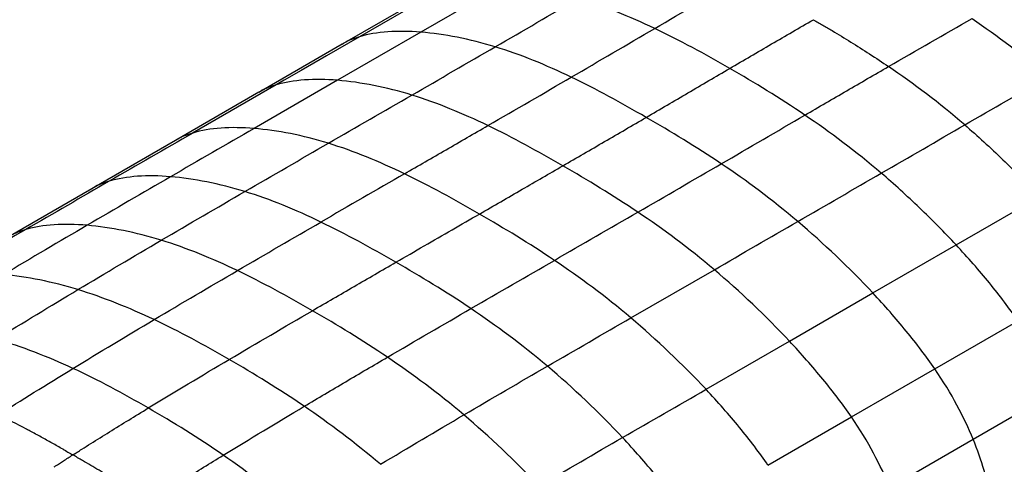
# Paper-space layout '_Isometric' of a CAD drawing. Header units: millimetres. Extents: x -681 to 994, y -334 to 1074.
# Tile 14 of 20: x 556 to 762, y 98 to 191. Entities that reach past the tile are written whole.
import ezdxf

# ---------------------------------------------------------------- set-up
doc = ezdxf.new("R2010")
doc.units = ezdxf.units.MM

psp = doc.layouts.new('_Isometric')

# ---------------------------------------------------------------- linework, layer by layer
at = {"color": 7, "linetype": 'Continuous', "lineweight": 25}
for p, q in [((657.3, 198.69), (639.81, 188.58)), ((644.37, 197.71), (626.89, 187.62)), ((640.74, 196.14), (623.26, 186.05)), ((639.81, 188.58), (622.3, 178.47)), ((623.24, 186.04), (605.73, 175.94)), ((622.3, 178.47), (604.77, 168.35)), ((605.75, 175.95), (588.22, 165.83)), ((609.38, 177.51), (591.85, 167.39)), ((588.22, 165.83), (570.67, 155.7)), ((570.67, 155.7), (553.08, 145.53)), ((752.23, 143.89), (769.72, 153.98)), ((734.73, 133.79), (752.23, 143.89)), ((683.91, 128.56), (701.44, 138.68)), ((747.75, 117.85), (782.68, 138.02)), ((717.22, 123.67), (734.73, 133.79)), ((699.69, 113.55), (717.22, 123.67)), ((730.24, 107.74), (747.75, 117.85)), ((755.79, 103.08), (773.28, 113.18)), ((712.71, 97.62), (730.24, 107.74)), ((738.27, 92.97), (755.79, 103.08))]:
    psp.add_line(p, q, dxfattribs=at)
at = {"color": 7, "linetype": 'Continuous', "lineweight": 25, "flags": 128}
psp.add_lwpolyline([(626.89, 187.62), (619.94, 183.61), (614.66, 180.56), (611.08, 178.49), (609.38, 177.51)], dxfattribs=at)
at = {"color": 7, "linetype": 'Continuous', "lineweight": 25}
for points in [[(688.91, 189.36), (694.76, 192.78), (700.61, 196.19), (706.47, 199.57)], [(655.41, 185.5), (661.25, 188.89), (667.08, 192.28), (672.92, 195.66)], [(688.91, 189.36), (683.62, 191.88), (678.29, 194.05), (672.92, 195.66)], [(738.03, 181.36), (743.89, 184.74), (749.74, 188.1), (755.59, 191.44)], [(755.59, 191.44), (760.88, 187.83), (766.21, 183.82), (771.58, 179.2)], [(671.39, 179.13), (677.22, 182.53), (683.07, 185.95), (688.91, 189.36)], [(704.67, 180.97), (699.46, 183.98), (694.2, 186.85), (688.91, 189.36)], [(637.89, 175.37), (643.73, 178.74), (649.57, 182.12), (655.41, 185.5)], [(671.39, 179.13), (666.1, 181.67), (660.77, 183.87), (655.41, 185.5)], [(720.45, 171.16), (715.15, 174.76), (709.89, 177.96), (704.67, 180.97)], [(754.05, 169.1), (748.67, 173.72), (743.33, 177.74), (738.03, 181.36)], [(637.89, 175.37), (632.52, 177.01), (627.18, 178.07), (622.3, 178.47)], [(653.87, 168.96), (659.71, 172.34), (665.55, 175.72), (671.39, 179.13)], [(687.13, 170.69), (681.92, 173.7), (676.68, 176.58), (671.39, 179.13)], [(754.05, 169.1), (759.89, 172.47), (765.74, 175.84), (771.58, 179.2)], [(620.36, 165.24), (626.2, 168.62), (632.04, 171.99), (637.89, 175.37)], [(702.9, 160.93), (697.59, 164.51), (692.34, 167.69), (687.13, 170.69)], [(702.9, 160.93), (708.74, 164.33), (714.6, 167.75), (720.45, 171.16)], [(736.51, 158.96), (731.11, 163.56), (725.76, 167.56), (720.45, 171.16)], [(604.77, 168.35), (598.92, 164.98), (593.08, 161.6), (587.23, 158.22)], [(620.36, 165.24), (614.99, 166.89), (609.66, 167.95), (604.77, 168.35)], [(636.34, 158.83), (639.26, 160.52), (645.1, 163.89), (650.95, 167.27), (653.87, 168.96)], [(669.61, 160.51), (664.4, 163.51), (659.16, 166.4), (653.87, 168.96)], [(736.51, 158.96), (742.35, 162.34), (748.2, 165.72), (754.05, 169.1)], [(591.86, 167.39), (586.01, 164.02), (580.17, 160.65), (574.32, 157.27)], [(602.82, 155.1), (608.67, 158.5), (614.51, 161.87), (620.36, 165.24)], [(636.34, 158.83), (631.05, 161.38), (625.72, 163.6), (620.36, 165.24)], [(685.37, 150.77), (680.06, 154.33), (674.81, 157.5), (669.61, 160.51)], [(685.37, 150.77), (691.21, 154.15), (697.05, 157.54), (702.9, 160.93)], [(718.97, 148.81), (713.56, 153.39), (708.2, 157.36), (702.9, 160.93)], [(574.32, 157.27), (568.48, 153.89), (562.64, 150.51), (556.79, 147.12)], [(587.23, 158.22), (581.38, 154.83), (575.54, 151.43), (569.69, 148.01)], [(636.34, 158.83), (630.5, 155.46), (624.65, 152.08), (618.8, 148.69)], [(652.08, 150.38), (646.88, 153.39), (641.63, 156.28), (636.34, 158.83)], [(718.97, 148.81), (724.81, 152.19), (730.66, 155.57), (736.51, 158.96)], [(585.26, 144.87), (591.12, 148.31), (596.97, 151.71), (602.82, 155.1)], [(618.8, 148.69), (613.51, 151.25), (608.18, 153.46), (602.82, 155.1)], [(667.84, 140.65), (662.53, 144.21), (657.29, 147.38), (652.08, 150.38)], [(667.84, 140.65), (673.68, 144.02), (679.52, 147.39), (685.37, 150.77)], [(701.44, 138.68), (696.03, 143.25), (690.67, 147.21), (685.37, 150.77)], [(556.79, 147.12), (550.95, 143.73), (545.11, 140.34), (539.17, 136.86)], [(569.69, 148.01), (563.85, 144.59), (558, 141.15), (552.13, 137.66)], [(601.25, 138.49), (607.1, 141.91), (612.95, 145.31), (618.8, 148.69)], [(634.55, 140.25), (629.34, 143.26), (624.09, 146.14), (618.8, 148.69)], [(701.44, 138.68), (707.28, 142.05), (713.13, 145.43), (718.97, 148.81)], [(734.73, 133.79), (729.79, 139.07), (724.38, 144.23), (718.97, 148.81)], [(567.75, 134.49), (573.55, 137.96), (579.41, 141.43), (585.26, 144.87)], [(601.25, 138.49), (595.95, 141.03), (590.62, 143.22), (585.26, 144.87)], [(650.3, 130.51), (645, 134.07), (639.75, 137.25), (634.55, 140.25)], [(650.3, 130.51), (656.15, 133.9), (661.99, 137.27), (667.84, 140.65)], [(683.91, 128.56), (678.5, 133.13), (673.14, 137.08), (667.84, 140.65)], [(717.22, 123.67), (712.26, 128.96), (706.85, 134.1), (701.44, 138.68)], [(567.75, 134.49), (562.39, 136.12), (557.04, 137.22), (552.13, 137.66)], [(583.75, 128.19), (589.53, 131.63), (595.39, 135.07), (601.25, 138.49)], [(617, 130.07), (611.79, 133.08), (606.54, 135.95), (601.25, 138.49)], [(550.53, 124.07), (556.19, 127.53), (561.94, 131.01), (567.75, 134.49)], [(583.75, 128.19), (578.45, 130.69), (573.11, 132.85), (567.75, 134.49)], [(632.76, 120.3), (638.61, 123.72), (644.45, 127.12), (650.3, 130.51)], [(666.37, 118.42), (660.96, 122.99), (655.6, 126.95), (650.3, 130.51)], [(599.53, 119.83), (605.3, 123.24), (611.16, 126.67), (617, 130.07)], [(632.76, 120.3), (627.46, 123.88), (622.21, 127.06), (617, 130.07)], [(666.37, 118.42), (672.22, 121.81), (678.06, 125.18), (683.91, 128.56)], [(699.69, 113.55), (694.73, 118.84), (689.32, 123.98), (683.91, 128.56)], [(566.71, 117.94), (572.26, 121.33), (577.96, 124.76), (583.75, 128.19)], [(599.53, 119.83), (594.31, 122.84), (589.04, 125.69), (583.75, 128.19)], [(566.71, 117.94), (561.39, 120.4), (556, 122.51), (550.53, 124.07)], [(648.82, 108.18), (643.41, 112.75), (638.06, 116.72), (632.76, 120.3)], [(550.91, 108.17), (555.78, 111.2), (561.16, 114.55), (566.71, 117.94)], [(582.53, 109.63), (577.29, 112.65), (572.03, 115.47), (566.71, 117.94)], [(582.53, 109.63), (588.06, 113), (593.75, 116.41), (599.53, 119.83)], [(615.29, 109.98), (610, 113.59), (604.75, 116.81), (599.53, 119.83)], [(648.82, 108.18), (654.67, 111.62), (660.52, 115.02), (666.37, 118.42)], [(682.15, 103.42), (677.2, 108.7), (671.78, 113.84), (666.37, 118.42)], [(682.15, 103.42), (688, 106.81), (693.84, 110.18), (699.69, 113.55)], [(598.28, 99.71), (593.02, 103.36), (587.76, 106.61), (582.53, 109.63)], [(598.28, 99.71), (603.83, 103.1), (609.52, 106.54), (615.29, 109.98)], [(631.3, 97.8), (625.92, 102.37), (620.59, 106.37), (615.29, 109.98)], [(556.95, 105.18), (554.95, 106.23), (552.94, 107.23), (550.91, 108.17)], [(631.3, 97.8), (637.11, 101.27), (642.96, 104.74), (648.82, 108.18)], [(664.59, 93.23), (659.64, 98.49), (654.22, 103.61), (648.82, 108.18)], [(664.59, 93.23), (670.45, 96.64), (676.3, 100.04), (682.15, 103.42)], [(564.62, 100.96), (565.31, 100.57), (565.99, 100.17), (566.68, 99.78)], [(568.71, 98.59), (568.03, 98.99), (567.36, 99.39), (566.68, 99.78)], [(614.07, 87.4), (608.82, 92.02), (603.55, 96.06), (598.28, 99.71)]]:
    psp.add_open_spline(points, degree=3, dxfattribs=at)
for points, knots in [([(704.67, 180.97), (707.6, 182.68), (713.46, 186.11), (719.32, 189.51), (722.25, 191.21)], [0, 0, 0, 0, 0.4997835, 1, 1, 1, 1]), ([(722.25, 191.21), (722.33, 191.16), (722.41, 191.11), (722.58, 191.02), (722.82, 190.88), (723.39, 190.54), (724.54, 189.88), (725.52, 189.3), (727.48, 188.12), (728.79, 187.33), (732.74, 184.88), (735.38, 183.17), (738.03, 181.36)], [0, 0, 0, 0, 0.015625, 0.015625, 0.03125, 0.0625, 0.125, 0.25, 0.25, 0.5, 0.5, 1, 1, 1, 1]), ([(639.81, 188.58), (637.36, 188.78), (635.03, 188.81), (630.69, 188.5), (628.68, 188.17), (626.89, 187.62)], [0, 0, 0, 0, 0.5, 0.5, 1, 1, 1, 1]), ([(655.41, 185.5), (652.73, 186.32), (650.05, 186.99), (644.82, 188.03), (642.26, 188.39), (639.81, 188.58)], [0, 0, 0, 0, 0.5, 0.5, 1, 1, 1, 1]), ([(626.89, 187.62), (625.75, 187.26), (624.47, 186.86), (623.38, 186.09), (623.26, 186.01)], [0, 0, 0, 0, 0.891854, 1, 1, 1, 1]), ([(687.13, 170.69), (688.59, 171.55), (691.51, 173.26), (695.9, 175.82), (700.28, 178.4), (703.21, 180.11), (704.67, 180.97)], [0, 0, 0, 0, 0.249804, 0.49974, 0.749807, 1, 1, 1, 1]), ([(720.45, 171.16), (723.38, 172.86), (726.31, 174.57), (732.17, 177.97), (735.1, 179.67), (738.03, 181.36)], [0, 0, 0, 0, 0.5, 0.5, 1, 1, 1, 1]), ([(622.3, 178.47), (619.85, 178.67), (617.52, 178.7), (613.18, 178.39), (611.18, 178.06), (609.38, 177.51)], [0, 0, 0, 0, 0.5, 0.5, 1, 1, 1, 1]), ([(609.38, 177.51), (608.24, 177.15), (606.96, 176.75), (605.88, 175.99), (605.77, 175.91)], [0, 0, 0, 0, 0.8959587, 1, 1, 1, 1]), ([(653.87, 168.96), (651.22, 170.23), (648.57, 171.42), (643.24, 173.58), (640.57, 174.54), (637.89, 175.37)], [0, 0, 0, 0, 0.5, 0.5, 1, 1, 1, 1]), ([(669.61, 160.51), (672.53, 162.2), (678.37, 165.58), (684.21, 168.99), (687.13, 170.69)], [0, 0, 0, 0, 0.5000392, 1, 1, 1, 1]), ([(604.77, 168.35), (602.32, 168.55), (599.99, 168.58), (595.65, 168.28), (593.65, 167.94), (591.86, 167.39)], [0, 0, 0, 0, 0.5, 0.5, 1, 1, 1, 1]), ([(754.05, 169.1), (756.74, 166.78), (759.43, 164.33), (764.68, 159.26), (767.26, 156.64), (769.72, 153.98)], [0, 0, 0, 0, 0.5, 0.5, 1, 1, 1, 1]), ([(591.85, 167.39), (590.71, 167.03), (589.43, 166.63), (588.35, 165.87), (588.24, 165.8)], [0, 0, 0, 0, 0.896147, 1, 1, 1, 1]), ([(652.08, 150.38), (655.08, 152.11), (660.92, 155.48), (666.76, 158.86), (669.61, 160.51)], [0, 0, 0, 0, 0.512961, 1, 1, 1, 1]), ([(574.32, 157.27), (573.18, 156.91), (571.9, 156.51), (570.81, 155.75), (570.69, 155.66)], [0, 0, 0, 0, 0.892168, 1, 1, 1, 1]), ([(587.23, 158.22), (584.79, 158.42), (582.46, 158.45), (578.12, 158.15), (576.12, 157.82), (574.32, 157.27)], [0, 0, 0, 0, 0.5, 0.5, 1, 1, 1, 1]), ([(602.82, 155.1), (600.14, 155.93), (597.46, 156.6), (592.23, 157.65), (589.68, 158.02), (587.23, 158.22)], [0, 0, 0, 0, 0.5, 0.5, 1, 1, 1, 1]), ([(752.23, 143.89), (749.76, 146.54), (747.18, 149.15), (741.9, 154.21), (739.21, 156.65), (736.51, 158.96)], [0, 0, 0, 0, 0.5, 0.5, 1, 1, 1, 1]), ([(634.55, 140.25), (636.53, 141.4), (640.46, 143.67), (646.3, 147.04), (650.17, 149.27), (652.08, 150.38)], [0, 0, 0, 0, 0.3388, 0.672132, 1, 1, 1, 1]), ([(556.79, 147.12), (555.65, 146.76), (554.35, 146.36), (553.24, 145.58), (553.1, 145.49)], [0, 0, 0, 0, 0.876021, 1, 1, 1, 1]), ([(569.69, 148.01), (567.25, 148.22), (564.92, 148.26), (560.59, 147.98), (558.59, 147.66), (556.79, 147.12)], [0, 0, 0, 0, 0.5, 0.5, 1, 1, 1, 1]), ([(585.26, 144.87), (582.58, 145.69), (579.91, 146.37), (574.69, 147.43), (572.13, 147.8), (569.69, 148.01)], [0, 0, 0, 0, 0.5, 0.5, 1, 1, 1, 1]), ([(765.22, 127.94), (763.43, 130.56), (761.42, 133.22), (757.05, 138.56), (754.7, 141.24), (752.23, 143.89)], [0, 0, 0, 0, 0.5, 0.5, 1, 1, 1, 1]), ([(617, 130.07), (618.46, 130.92), (621.38, 132.62), (625.77, 135.16), (630.15, 137.71), (633.08, 139.4), (634.55, 140.25)], [0, 0, 0, 0, 0.249501, 0.499332, 0.749497, 1, 1, 1, 1]), ([(747.75, 117.85), (745.95, 120.47), (743.94, 123.13), (739.56, 128.46), (737.21, 131.14), (734.73, 133.79)], [0, 0, 0, 0, 0.5, 0.5, 1, 1, 1, 1]), ([(730.24, 107.74), (728.45, 110.36), (726.43, 113.02), (722.05, 118.35), (719.69, 121.03), (717.22, 123.67)], [0, 0, 0, 0, 0.5, 0.5, 1, 1, 1, 1]), ([(615.29, 109.98), (618.18, 111.7), (621.08, 113.42), (626.91, 116.87), (629.84, 118.58), (632.76, 120.3)], [0, 0, 0, 0, 0.5, 0.5, 1, 1, 1, 1]), ([(755.79, 103.08), (754.85, 105.37), (753.74, 107.75), (751.08, 112.68), (749.54, 115.23), (747.75, 117.85)], [0, 0, 0, 0, 0.5, 0.5, 1, 1, 1, 1]), ([(712.71, 97.62), (710.92, 100.24), (708.9, 102.9), (704.52, 108.23), (702.16, 110.91), (699.69, 113.55)], [0, 0, 0, 0, 0.5, 0.5, 1, 1, 1, 1]), ([(566.68, 99.78), (566.99, 99.97), (567.3, 100.17), (567.93, 100.56), (568.87, 101.16), (569.82, 101.76), (571.75, 102.97), (573.06, 103.79), (577.03, 106.26), (579.76, 107.94), (582.53, 109.63)], [0, 0, 0, 0, 0.0625, 0.0625, 0.125, 0.25, 0.25, 0.5, 0.5, 1, 1, 1, 1]), ([(738.27, 92.97), (737.34, 95.26), (736.23, 97.64), (733.57, 102.58), (732.03, 105.12), (730.24, 107.74)], [0, 0, 0, 0, 0.5, 0.5, 1, 1, 1, 1]), ([(564.62, 100.96), (564.23, 101.17), (563.47, 101.61), (561.93, 102.47), (560.02, 103.54), (558.23, 104.5), (557.21, 105.04), (556.95, 105.18)], [0, 0, 0, 0, 0.149668, 0.299429, 0.599311, 0.899652, 1, 1, 1, 1]), ([(695.18, 87.5), (693.38, 90.12), (691.36, 92.77), (686.99, 98.11), (684.62, 100.78), (682.15, 103.42)], [0, 0, 0, 0, 0.5, 0.5, 1, 1, 1, 1]), ([(759.68, 90.59), (759.25, 92.46), (758.74, 94.44), (757.48, 98.6), (756.72, 100.79), (755.79, 103.08)], [0, 0, 0, 0, 0.5, 0.5, 1, 1, 1, 1]), ([(562.74, 97.26), (562.84, 97.33), (562.94, 97.39), (563.05, 97.46), (563.6, 97.81), (564.15, 98.16), (564.7, 98.51), (565.36, 98.94), (566.02, 99.36), (566.68, 99.78)], [-0.000438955, -0.000438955, -0.000438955, -0.000438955, 0, 0, 0, 0.002332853, 0.002332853, 0.002332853, 0.005148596, 0.005148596, 0.005148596, 0.005148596]), ([(582.55, 89.9), (582.85, 90.09), (583.15, 90.29), (583.76, 90.68), (584.68, 91.26), (585.62, 91.85), (587.52, 93.05), (588.82, 93.87), (592.78, 96.33), (595.51, 98.02), (598.28, 99.71)], [0, 0, 0, 0, 0.0625, 0.0625, 0.125, 0.25, 0.25, 0.5, 0.5, 1, 1, 1, 1]), ([(582.55, 89.9), (581.42, 90.69), (580.27, 91.46), (577.97, 92.97), (576.82, 93.7), (574.5, 95.14), (573.34, 95.85), (571.02, 97.24), (569.86, 97.92), (568.71, 98.59)], [0, 0, 0, 0, 0.25, 0.25, 0.5, 0.5, 0.75, 0.75, 1, 1, 1, 1])]:
    psp.add_open_spline(points, degree=3, knots=knots, dxfattribs=at)

doc.saveas('drawing.dxf')
